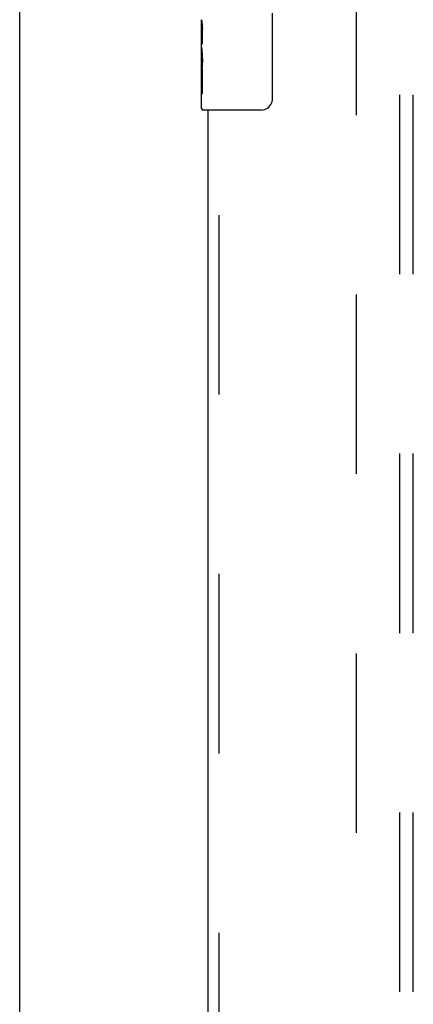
# Model space of a CAD drawing. Header units: inches. Extents: x 0 to 303, y 0 to 196.
# Tile 86 of 100: x 64.47 to 68.13, y 103.71 to 112.86. Entities that reach past the tile are written whole.
import ezdxf

# ---------------------------------------------------------------- set-up
doc = ezdxf.new("R2010")
doc.units = ezdxf.units.IN
doc.header["$LTSCALE"] = 16.67597
doc.header["$MEASUREMENT"] = 0
doc.linetypes.add('HIDDEN', pattern=[0.2, 0.1, -0.1])
doc.layers.get('0').update_dxf_attribs({"linetype": 'CONTINUOUS'})
for name, color, linetype in [('DEFAULT_2', 8, 'HIDDEN'), ('SLAVE_DOOR_ASSEMBLY', 7, 'CONTINUOUS'), ('SUBPANEL', 7, 'CONTINUOUS')]:
    doc.layers.add(name, color=color, linetype=linetype)

msp = doc.modelspace()

# ---------------------------------------------------------------- linework, layer by layer
at = {"color": 3, "linetype": 'Continuous'}
msp.add_line((64.4737, 57.8779), (64.4737, 143.6699), dxfattribs=at)
at = {"layer": 'DEFAULT_2', "color": 8, "linetype": 'HIDDEN'}
msp.add_line((67.5987, 140.3259), (67.5987, 61.2219), dxfattribs=at)
at = {"layer": 'SLAVE_DOOR_ASSEMBLY', "color": 7, "linetype": 'Continuous'}
for p, q in [((66.8186, 112.9239), (66.8186, 112.1239)), ((66.1637, 112.6054), (66.1637, 112.8624)), ((66.1694, 112.8068), (66.1637, 112.8068)), ((66.1706, 112.639), (66.1706, 112.7754)), ((66.1637, 112.639), (66.1706, 112.639)), ((66.1637, 112.0389), (66.1637, 112.6027)), ((66.1653, 112.5762), (66.1637, 112.5762)), ((66.1637, 112.4444), (66.1696, 112.4444)), ((66.1637, 112.4084), (66.1706, 112.4084)), ((66.1706, 112.178), (66.1706, 112.4084)), ((66.1637, 112.3455), (66.1706, 112.3455)), ((66.1637, 112.178), (66.1706, 112.178)), ((66.7187, 112.0239), (66.1787, 112.0239))]:
    msp.add_line(p, q, dxfattribs=at)
at = {"layer": 'SLAVE_DOOR_ASSEMBLY', "color": 8, "linetype": 'HIDDEN'}
msp.add_line((66.3277, 89.3689), (66.3277, 112.1789), dxfattribs=at)
at = {"layer": 'SLAVE_DOOR_ASSEMBLY', "color": 3, "linetype": 'Continuous'}
msp.add_line((66.2237, 89.5239), (66.2237, 112.0239), dxfattribs=at)
at = {"layer": 'SLAVE_DOOR_ASSEMBLY', "color": 7, "linetype": 'Continuous'}
for points in [[(66.1637, 112.8632), (66.1639, 112.8594), (66.1642, 112.8548), (66.1648, 112.8494), (66.1664, 112.8362)], [(66.1664, 112.8362), (66.1673, 112.8286), (66.1682, 112.8205), (66.169, 112.8119)], [(66.169, 112.8119), (66.1697, 112.8031), (66.1702, 112.794), (66.1705, 112.7847), (66.1706, 112.7754)], [(66.1637, 112.6054), (66.1639, 112.5973), (66.1644, 112.5882), (66.1651, 112.5782)], [(66.1651, 112.5782), (66.1679, 112.5445), (66.1688, 112.5324), (66.1696, 112.5201), (66.1702, 112.5075), (66.1705, 112.4947), (66.1706, 112.4819), (66.1705, 112.469), (66.1702, 112.4563), (66.1696, 112.4437), (66.1688, 112.4314), (66.168, 112.4194)], [(66.8186, 112.1239), (66.8184, 112.1176), (66.8178, 112.1113), (66.8169, 112.1052), (66.8156, 112.0992), (66.8139, 112.0934), (66.8119, 112.0877)]]:
    msp.add_lwpolyline(points, dxfattribs=at)
for centre, radius, start, end in [((66.1787, 112.0389), 0.015, 180, 270), ((66.7187, 112.1239), 0.1, 270, 338.79459)]:
    msp.add_arc(centre, radius, start, end, dxfattribs=at)
msp.add_ellipse((66.4267, 112.4398), major_axis=(0.263, 0), ratio=0.432808, start_param=3.141593, end_param=3.321581, dxfattribs=at)
at = {"layer": 'SUBPANEL', "color": 8, "linetype": 'HIDDEN'}
for p, q in [((68.005, 63.8051), (68.005, 137.7426)), ((68.13, 63.8051), (68.13, 137.7426))]:
    msp.add_line(p, q, dxfattribs=at)

doc.saveas('drawing.dxf')
